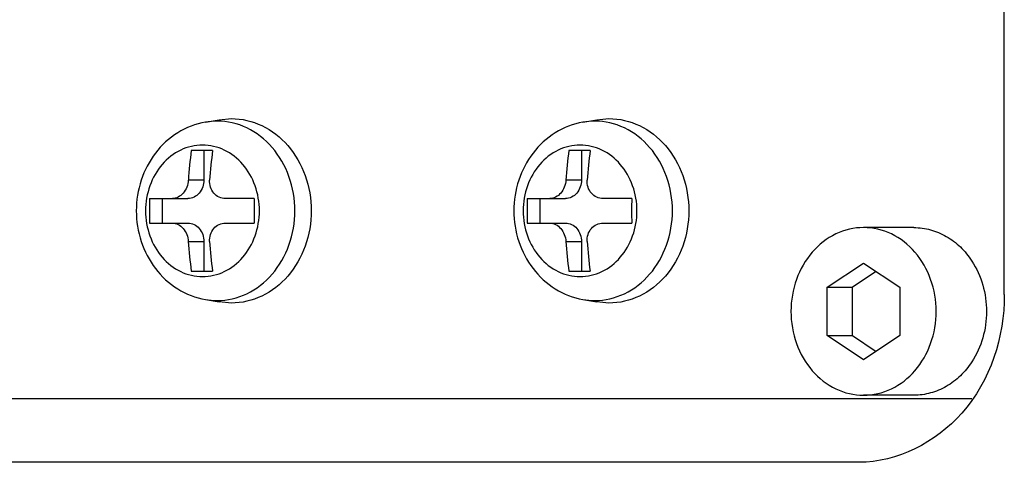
# Model space of a CAD drawing. Header units: millimetres. Extents: x 0 to 2550, y 0 to 1188.
# Tile 169 of 221: x 711.34 to 714.28, y 336 to 337.32. Entities that reach past the tile are written whole.
import ezdxf

# ---------------------------------------------------------------- set-up
doc = ezdxf.new("R2010")
doc.units = ezdxf.units.MM
doc.header["$LTSCALE"] = 46.255
for name, color, linetype in [('A1002801_SA_CARD_IO_ABL505', 7, 'CONTINUOUS'), ('A2700101_ABL501', 7, 'CONTINUOUS'), ('M1004001_PLATE2_PBL584', 7, 'CONTINUOUS'), ('M2000801_PBL491', 7, 'CONTINUOUS'), ('P9140101_MACHINE_SCREW_PBL585', 7, 'CONTINUOUS'), ('P9140101_MACHINE_SCREW_PBL587', 7, 'CONTINUOUS'), ('P9140505_PBL511', 7, 'CONTINUOUS'), ('오른쪽_15_VBL487', 7, 'CONTINUOUS')]:
    doc.layers.add(name, color=color, linetype=linetype)

# ---------------------------------------------------------------- blocks, each defined once
blk = doc.blocks.new('M2000801_PBL491', base_point=(705.6682, 338.9987))
at = {"layer": 'M2000801_PBL491', "color": 7}
for p, q in [((714.2803, 336.4987), (714.2803, 338.4987)), ((713.8472, 335.9987), (709.5171, 335.9987))]:
    blk.add_line(p, q, dxfattribs=at)
blk.add_open_spline([(714.2803, 336.4987), (714.2803, 336.3735), (714.2029, 336.123), (713.9604, 335.9987), (713.8472, 335.9987)], degree=3, knots=[0, 0, 0, 0, 0.525316, 1, 1, 1, 1], dxfattribs=at)
blk = doc.blocks.new('M1004001_PLATE2_PBL584', base_point=(712.4603, 337.4987))
at = {"layer": 'M1004001_PLATE2_PBL584', "color": 7}
blk.add_line((710.8237, 336.1887), (714.1836, 336.1887), dxfattribs=at)
blk = doc.blocks.new('P9140101_MACHINE_SCREW_PBL585', base_point=(711.9528, 336.7487))
at = {"layer": 'P9140101_MACHINE_SCREW_PBL585', "color": 7}
for p, q in [((711.898, 337.0132), (711.9394, 337.0205)), ((711.9394, 337.0205), (711.9755, 337.0237)), ((711.9195, 336.9287), (711.856, 336.9287)), ((711.8937, 336.9287), (711.8937, 336.8403)), ((711.7319, 336.7853), (711.8461, 336.7853)), ((711.7696, 336.7853), (711.7696, 336.712)), ((712.0436, 336.7853), (711.9584, 336.7853)), ((711.7319, 336.712), (711.8461, 336.712)), ((711.9584, 336.712), (712.0436, 336.712)), ((711.8937, 336.657), (711.8937, 336.5687)), ((711.856, 336.5687), (711.9195, 336.5687)), ((711.898, 336.4842), (711.9394, 336.4768)), ((711.9755, 336.4737), (711.9394, 336.4768))]:
    blk.add_line(p, q, dxfattribs=at)
at = {"layer": 'P9140101_MACHINE_SCREW_PBL585', "color": 2}
for p, q in [((711.8937, 336.8403), (711.8472, 336.8403)), ((711.8472, 336.657), (711.8937, 336.657))]:
    blk.add_line(p, q, dxfattribs=at)
for centre, start, end in [((711.9332, 336.8144), 90.0191, 100.0387), ((711.9332, 336.6829), 259.9613, 269.9809)]:
    blk.add_arc(centre, 0.2018, start, end, dxfattribs=at)
at = {"layer": 'P9140101_MACHINE_SCREW_PBL585', "color": 7}
for centre, radius, start, end in [((713.1756, 336.7531), 1.3312, 172.4208, 176.242), ((713.2518, 336.7518), 1.3439, 172.4389, 176.224), ((713.083, 336.7487), 1.3517, 178.4459, 181.5547), ((713.3956, 336.7487), 1.3525, 178.4468, 181.5538), ((713.1882, 336.7455), 1.3439, 183.776, 187.5611), ((713.2391, 336.7443), 1.3312, 183.758, 187.5792)]:
    blk.add_arc(centre, radius, start, end, dxfattribs=at)
for points, knots in [([(711.898, 337.0132), (711.869, 337.008), (711.812, 336.9858), (711.7446, 336.9236), (711.7017, 336.8412), (711.6871, 336.7487), (711.7018, 336.6562), (711.7446, 336.5738), (711.812, 336.5115), (711.869, 336.4893), (711.898, 336.4842)], [0, 0, 0, 0, 0.122227, 0.24614, 0.372271, 0.500007, 0.627741, 0.753868, 0.877775, 1, 1, 1, 1]), ([(711.9755, 337.0237), (712.0067, 337.0237), (712.0712, 337.0085), (712.1501, 336.9459), (712.2018, 336.8548), (712.2197, 336.7487), (712.2018, 336.6426), (712.1501, 336.5514), (712.0712, 336.4888), (712.0067, 336.4737), (711.9755, 336.4737)], [0, 0, 0, 0, 0.116609, 0.2383, 0.366836, 0.5, 0.633164, 0.761699, 0.883391, 1, 1, 1, 1]), ([(711.8472, 336.8403), (711.8468, 336.8332), (711.8436, 336.8191), (711.833, 336.8011), (711.8178, 336.7886), (711.8055, 336.7853), (711.7996, 336.7853)], [0, 0, 0, 0, 0.27172, 0.535091, 0.778057, 1, 1, 1, 1]), ([(711.8937, 336.8403), (711.8937, 336.8266), (711.8866, 336.8052), (711.8652, 336.7884), (711.8523, 336.7853), (711.8461, 336.7853)], [0, 0, 0, 0, 0.519471, 0.764851, 1, 1, 1, 1]), ([(711.9584, 336.7853), (711.9518, 336.7853), (711.9384, 336.7882), (711.9219, 336.8007), (711.9119, 336.8191), (711.9103, 336.8333), (711.9107, 336.8403)], [0, 0, 0, 0, 0.243006, 0.48768, 0.739634, 1, 1, 1, 1]), ([(711.7996, 336.712), (711.8055, 336.712), (711.8178, 336.7088), (711.833, 336.6962), (711.8436, 336.6782), (711.8468, 336.6642), (711.8472, 336.657)], [0, 0, 0, 0, 0.221956, 0.464918, 0.728284, 1, 1, 1, 1]), ([(711.8461, 336.712), (711.8523, 336.712), (711.8652, 336.709), (711.8866, 336.6922), (711.8937, 336.6708), (711.8937, 336.657)], [0, 0, 0, 0, 0.235149, 0.480529, 1, 1, 1, 1]), ([(711.9107, 336.657), (711.9103, 336.664), (711.9119, 336.6782), (711.9219, 336.6967), (711.9384, 336.7092), (711.9518, 336.712), (711.9584, 336.712)], [0, 0, 0, 0, 0.260373, 0.512325, 0.756991, 1, 1, 1, 1])]:
    blk.add_open_spline(points, degree=3, knots=knots, dxfattribs=at)
at = {"layer": 'P9140101_MACHINE_SCREW_PBL585', "color": 2}
for points, knots in [([(711.9331, 336.4811), (711.9634, 336.4811), (712.0262, 336.4958), (712.1031, 336.5567), (712.1533, 336.6454), (712.1707, 336.7487), (712.1533, 336.8519), (712.1031, 336.9406), (712.0262, 337.0015), (711.9634, 337.0163), (711.9331, 337.0163)], [0, 0, 0, 0, 0.116609, 0.2383, 0.366836, 0.5, 0.633164, 0.7617, 0.883391, 1, 1, 1, 1]), ([(711.8895, 336.9446), (711.8673, 336.9446), (711.8213, 336.9338), (711.765, 336.8892), (711.7282, 336.8243), (711.7155, 336.7487), (711.7282, 336.6731), (711.765, 336.6081), (711.8213, 336.5635), (711.8673, 336.5527), (711.8895, 336.5527)], [0, 0, 0, 0, 0.116609, 0.238301, 0.366837, 0.5, 0.633163, 0.761699, 0.883391, 1, 1, 1, 1]), ([(711.8895, 336.5527), (711.9117, 336.5527), (711.9577, 336.5635), (712.0139, 336.6081), (712.0507, 336.6731), (712.0635, 336.7487), (712.0507, 336.8243), (712.0139, 336.8892), (711.9577, 336.9338), (711.9117, 336.9446), (711.8895, 336.9446)], [0, 0, 0, 0, 0.116609, 0.238301, 0.366837, 0.5, 0.633163, 0.761699, 0.883391, 1, 1, 1, 1])]:
    blk.add_open_spline(points, degree=3, knots=knots, dxfattribs=at)
blk = doc.blocks.new('P9140101_MACHINE_SCREW_PBL587', base_point=(713.0787, 336.7487))
at = {"layer": 'P9140101_MACHINE_SCREW_PBL587', "color": 7}
for p, q in [((713.0238, 337.0132), (713.0652, 337.0205)), ((713.0652, 337.0205), (713.1013, 337.0237)), ((713.0453, 336.9287), (712.9818, 336.9287)), ((713.0196, 336.9287), (713.0196, 336.8403)), ((712.8577, 336.7853), (712.9719, 336.7853)), ((712.8954, 336.7853), (712.8954, 336.712)), ((713.1695, 336.7853), (713.0842, 336.7853)), ((712.8577, 336.712), (712.9719, 336.712)), ((713.0842, 336.712), (713.1695, 336.712)), ((713.0196, 336.657), (713.0196, 336.5687)), ((712.9818, 336.5687), (713.0453, 336.5687)), ((713.0238, 336.4842), (713.0652, 336.4768)), ((713.1013, 336.4737), (713.0652, 336.4768))]:
    blk.add_line(p, q, dxfattribs=at)
at = {"layer": 'P9140101_MACHINE_SCREW_PBL587', "color": 2}
for p, q in [((713.0196, 336.8403), (712.9731, 336.8403)), ((712.9731, 336.657), (713.0196, 336.657))]:
    blk.add_line(p, q, dxfattribs=at)
for centre, start, end in [((713.059, 336.8144), 90.0191, 100.0387), ((713.059, 336.6829), 259.9613, 269.9809)]:
    blk.add_arc(centre, 0.2018, start, end, dxfattribs=at)
at = {"layer": 'P9140101_MACHINE_SCREW_PBL587', "color": 7}
for centre, radius, start, end in [((714.3014, 336.7531), 1.3312, 172.4208, 176.242), ((714.3776, 336.7518), 1.3439, 172.4389, 176.224), ((714.2089, 336.7487), 1.3517, 178.4459, 181.5547), ((714.5215, 336.7487), 1.3525, 178.4468, 181.5538), ((714.3141, 336.7455), 1.3439, 183.776, 187.5611), ((714.3649, 336.7443), 1.3312, 183.758, 187.5792)]:
    blk.add_arc(centre, radius, start, end, dxfattribs=at)
for points, knots in [([(713.0238, 337.0132), (712.9948, 337.008), (712.9378, 336.9858), (712.8705, 336.9236), (712.8276, 336.8412), (712.8129, 336.7487), (712.8276, 336.6562), (712.8705, 336.5738), (712.9378, 336.5115), (712.9948, 336.4893), (713.0238, 336.4842)], [0, 0, 0, 0, 0.122227, 0.24614, 0.372271, 0.500007, 0.627741, 0.753868, 0.877775, 1, 1, 1, 1]), ([(713.1013, 337.0237), (713.1325, 337.0237), (713.197, 337.0085), (713.276, 336.9459), (713.3276, 336.8548), (713.3455, 336.7487), (713.3276, 336.6426), (713.276, 336.5514), (713.197, 336.4888), (713.1325, 336.4737), (713.1013, 336.4737)], [0, 0, 0, 0, 0.116609, 0.2383, 0.366836, 0.5, 0.633164, 0.761699, 0.883391, 1, 1, 1, 1]), ([(712.9731, 336.8403), (712.9726, 336.8332), (712.9695, 336.8191), (712.9589, 336.8011), (712.9437, 336.7886), (712.9313, 336.7853), (712.9254, 336.7853)], [0, 0, 0, 0, 0.27172, 0.535091, 0.778057, 1, 1, 1, 1]), ([(713.0196, 336.8403), (713.0196, 336.8266), (713.0124, 336.8052), (712.9911, 336.7884), (712.9782, 336.7853), (712.9719, 336.7853)], [0, 0, 0, 0, 0.519471, 0.764851, 1, 1, 1, 1]), ([(713.0842, 336.7853), (713.0776, 336.7853), (713.0642, 336.7882), (713.0478, 336.8007), (713.0377, 336.8191), (713.0361, 336.8333), (713.0366, 336.8403)], [0, 0, 0, 0, 0.243006, 0.48768, 0.739634, 1, 1, 1, 1]), ([(712.9254, 336.712), (712.9313, 336.712), (712.9437, 336.7088), (712.9589, 336.6962), (712.9695, 336.6782), (712.9726, 336.6642), (712.9731, 336.657)], [0, 0, 0, 0, 0.221956, 0.464918, 0.728284, 1, 1, 1, 1]), ([(712.9719, 336.712), (712.9782, 336.712), (712.9911, 336.709), (713.0124, 336.6922), (713.0196, 336.6708), (713.0196, 336.657)], [0, 0, 0, 0, 0.235149, 0.480529, 1, 1, 1, 1]), ([(713.0366, 336.657), (713.0361, 336.664), (713.0377, 336.6782), (713.0478, 336.6967), (713.0642, 336.7092), (713.0776, 336.712), (713.0842, 336.712)], [0, 0, 0, 0, 0.260373, 0.512325, 0.756991, 1, 1, 1, 1])]:
    blk.add_open_spline(points, degree=3, knots=knots, dxfattribs=at)
at = {"layer": 'P9140101_MACHINE_SCREW_PBL587', "color": 2}
for points, knots in [([(713.059, 336.4811), (713.0893, 336.4811), (713.152, 336.4958), (713.2289, 336.5567), (713.2791, 336.6454), (713.2966, 336.7487), (713.2791, 336.8519), (713.2289, 336.9406), (713.152, 337.0015), (713.0893, 337.0163), (713.059, 337.0163)], [0, 0, 0, 0, 0.116609, 0.2383, 0.366836, 0.5, 0.633164, 0.7617, 0.883391, 1, 1, 1, 1]), ([(713.0153, 336.9446), (712.9931, 336.9446), (712.9471, 336.9338), (712.8909, 336.8892), (712.854, 336.8243), (712.8413, 336.7487), (712.854, 336.6731), (712.8909, 336.6081), (712.9471, 336.5635), (712.9931, 336.5527), (713.0153, 336.5527)], [0, 0, 0, 0, 0.116609, 0.238301, 0.366837, 0.5, 0.633163, 0.761699, 0.883391, 1, 1, 1, 1]), ([(713.0153, 336.5527), (713.0375, 336.5527), (713.0835, 336.5635), (713.1398, 336.6081), (713.1766, 336.6731), (713.1893, 336.7487), (713.1766, 336.8243), (713.1398, 336.8892), (713.0835, 336.9338), (713.0375, 336.9446), (713.0153, 336.9446)], [0, 0, 0, 0, 0.116609, 0.238301, 0.366837, 0.5, 0.633163, 0.761699, 0.883391, 1, 1, 1, 1])]:
    blk.add_open_spline(points, degree=3, knots=knots, dxfattribs=at)
blk = doc.blocks.new('A1002801_SA_CARD_IO_ABL505', base_point=(712.4603, 337.4987))
at = {"layer": 'M1004001_PLATE2_PBL584'}
blk.add_blockref('M1004001_PLATE2_PBL584', (712.4603, 337.4987), dxfattribs=at)
at = {"layer": 'P9140101_MACHINE_SCREW_PBL585'}
blk.add_blockref('P9140101_MACHINE_SCREW_PBL585', (711.9528, 336.7487), dxfattribs=at)
at = {"layer": 'P9140101_MACHINE_SCREW_PBL587'}
blk.add_blockref('P9140101_MACHINE_SCREW_PBL587', (713.0787, 336.7487), dxfattribs=at)
blk = doc.blocks.new('P9140505_PBL511', base_point=(713.9356, 336.4487))
at = {"layer": 'P9140505_PBL511', "color": 7}
for p, q in [((714.0106, 336.6987), (713.8606, 336.6987)), ((713.7524, 336.5208), (713.8606, 336.593)), ((713.8981, 336.568), (713.8274, 336.5208)), ((713.8606, 336.593), (713.9689, 336.5208)), ((713.7524, 336.3765), (713.7524, 336.5208)), ((713.7524, 336.5208), (713.8274, 336.5208)), ((713.8274, 336.3765), (713.8274, 336.5208)), ((713.9689, 336.5208), (713.9689, 336.3765)), ((713.7524, 336.3765), (713.8274, 336.3765)), ((713.8606, 336.3043), (713.7524, 336.3765)), ((713.8274, 336.3765), (713.8981, 336.3293)), ((713.9689, 336.3765), (713.8606, 336.3043)), ((714.0106, 336.1987), (713.8606, 336.1987))]:
    blk.add_line(p, q, dxfattribs=at)
for points, knots in [([(713.8606, 336.6987), (713.8323, 336.6987), (713.7737, 336.6849), (713.7019, 336.628), (713.6549, 336.5451), (713.6386, 336.4487), (713.6549, 336.3522), (713.7019, 336.2693), (713.7737, 336.2124), (713.8323, 336.1987), (713.8606, 336.1987)], [0, 0, 0, 0, 0.116609, 0.2383, 0.366836, 0.5, 0.633164, 0.761699, 0.883391, 1, 1, 1, 1]), ([(713.8606, 336.1987), (713.889, 336.1987), (713.9476, 336.2124), (714.0194, 336.2693), (714.0664, 336.3522), (714.0826, 336.4487), (714.0664, 336.5451), (714.0194, 336.628), (713.9476, 336.6849), (713.889, 336.6987), (713.8606, 336.6987)], [0, 0, 0, 0, 0.116609, 0.2383, 0.366836, 0.5, 0.633164, 0.761699, 0.883391, 1, 1, 1, 1]), ([(714.0106, 336.6987), (714.0273, 336.6987), (714.0612, 336.6941), (714.1089, 336.674), (714.1511, 336.6419), (714.1738, 336.6141), (714.1837, 336.5989)], [0, 0, 0, 0, 0.241274, 0.486605, 0.739057, 1, 1, 1, 1]), ([(714.1837, 336.5989), (714.2121, 336.5552), (714.2422, 336.4487), (714.2121, 336.3421), (714.1837, 336.2984)], [0, 0, 0, 0, 0.499999, 1, 1, 1, 1]), ([(714.1837, 336.2984), (714.1738, 336.2833), (714.1511, 336.2555), (714.1089, 336.2234), (714.0612, 336.2033), (714.0273, 336.1987), (714.0106, 336.1987)], [0, 0, 0, 0, 0.260943, 0.513394, 0.758725, 1, 1, 1, 1])]:
    blk.add_open_spline(points, degree=3, knots=knots, dxfattribs=at)
blk = doc.blocks.new('A2700101_ABL501', base_point=(711.9464, 337.4987))
at = {"layer": 'A1002801_SA_CARD_IO_ABL505'}
blk.add_blockref('A1002801_SA_CARD_IO_ABL505', (712.4603, 337.4987), dxfattribs=at)
at = {"layer": 'P9140505_PBL511'}
blk.add_blockref('P9140505_PBL511', (713.9356, 336.4487), dxfattribs=at)
blk = doc.blocks.new('오른쪽_15_VBL487', base_point=(708.7193, 301.6387))
at = {"layer": 'A2700101_ABL501'}
blk.add_blockref('A2700101_ABL501', (711.9464, 337.4987), dxfattribs=at)
at = {"layer": 'M2000801_PBL491'}
blk.add_blockref('M2000801_PBL491', (705.6682, 338.9987), dxfattribs=at)

msp = doc.modelspace()

# ---------------------------------------------------------------- block references
at = {"layer": '오른쪽_15_VBL487'}
msp.add_blockref('오른쪽_15_VBL487', (708.7193, 301.6387), dxfattribs=at)

doc.saveas('drawing.dxf')
